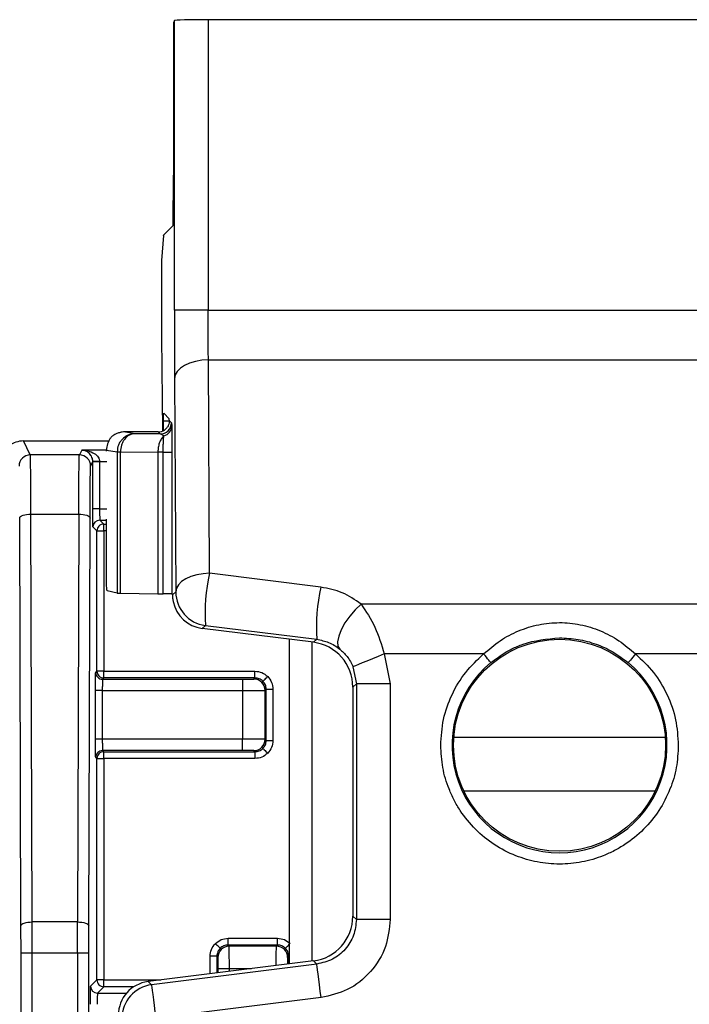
# Model space of a CAD drawing. Extents: x 897.4 to 914.4, y -8.5 to 2.5.
# Tile 100 of 102: x 908.062 to 908.647, y 0.553 to 1.413. Entities that reach past the tile are written whole.
import ezdxf

# ---------------------------------------------------------------- set-up
doc = ezdxf.new("R2010")
doc.units = 0
doc.header["$LTSCALE"] = 4
doc.header["$MEASUREMENT"] = 0
doc.layers.get('0').update_dxf_attribs({"linetype": 'CONTINUOUS'})

msp = doc.modelspace()

# ---------------------------------------------------------------- linework, layer by layer
for p, q in [((908.19686, 1.41225), (908.19617, 1.41018)), ((908.19686, 1.15932), (908.19686, 1.41225)), ((908.22638, 1.41302), (908.22638, 1.15932)), ((908.84005, 1.41302), (908.22638, 1.41302)), ((908.19608, 1.40034), (908.19608, 1.27728)), ((908.19594, 1.24317), (908.19606, 1.26744)), ((908.19579, 1.23333), (908.18723, 1.22477)), ((908.18722, 1.22463), (908.18565, 1.20264)), ((908.18722, 1.22463), (908.18723, 1.22477)), ((908.1855, 1.1831), (908.1855, 1.13563)), ((908.22638, 1.15932), (908.19686, 1.15932)), ((908.22638, 1.15932), (908.84005, 1.15932)), ((908.1855, 1.13563), (908.18635, 1.05367)), ((908.22654, 1.11586), (908.8399, 1.11586)), ((908.22762, 0.92953), (908.22654, 1.11586)), ((908.19701, 1.09957), (908.19809, 0.91323)), ((908.18755, 1.06937), (908.19241, 1.06451)), ((908.18735, 1.05415), (908.18741, 1.06234)), ((908.19241, 1.06234), (908.18741, 1.06234)), ((908.19245, 1.06283), (908.19435, 1.06105)), ((908.19435, 1.06105), (908.19449, 1.05831)), ((908.16251, 1.05139), (908.15249, 1.05295)), ((908.18265, 1.05295), (908.15249, 1.05295)), ((908.16251, 1.05139), (908.15946, 1.05091)), ((908.18451, 1.05121), (908.16251, 1.05139)), ((908.18451, 1.05121), (908.18265, 1.05295)), ((908.18771, 1.0495), (908.18451, 1.05121)), ((908.07106, 1.03298), (908.06501, 1.04508)), ((908.06501, 1.04508), (908.13944, 1.04508)), ((908.11388, 1.03298), (908.07106, 1.03298)), ((908.11594, 1.03709), (908.11388, 1.03298)), ((908.13755, 1.03709), (908.11594, 1.03709)), ((908.13755, 1.03708), (908.1469, 1.03562)), ((908.13755, 1.03627), (908.13755, 1.03708)), ((908.1469, 1.03562), (908.1469, 1.03571)), ((908.1469, 1.03562), (908.14977, 1.03562)), ((908.1469, 1.03562), (908.1469, 0.91213)), ((908.14977, 1.03562), (908.14977, 1.03565)), ((908.14977, 1.03565), (908.18244, 1.03539)), ((908.14977, 0.91204), (908.14977, 1.03562)), ((908.18244, 1.03539), (908.18244, 0.91162)), ((908.1871, 0.91158), (908.1871, 1.03539)), ((908.19463, 1.03539), (908.19463, 0.91146)), ((908.12373, 1.02314), (908.12565, 1.02698)), ((908.12565, 1.02698), (908.12565, 1.02715)), ((908.12565, 0.98578), (908.12565, 1.02698)), ((908.13155, 1.02698), (908.12565, 1.02698)), ((908.13155, 1.02725), (908.13155, 1.02698)), ((908.13155, 1.02725), (908.13786, 1.02725)), ((908.13155, 1.02698), (908.13155, 0.98578)), ((908.07274, 0.62504), (908.07161, 0.98116)), ((908.07161, 0.98116), (908.11333, 0.98116)), ((908.11333, 0.98116), (908.1122, 0.62504)), ((908.13155, 0.98578), (908.12565, 0.98578)), ((908.13155, 0.98578), (908.13786, 0.98578)), ((908.0629, 0.62168), (908.06177, 0.97779)), ((908.12204, 0.62168), (908.12317, 0.97779)), ((908.13169, 0.97593), (908.13755, 0.97593)), ((908.13169, 0.97593), (908.13511, 0.97251)), ((908.13511, 0.96661), (908.13511, 0.97251)), ((908.13511, 0.97251), (908.13755, 0.97251)), ((908.13755, 0.92291), (908.13755, 0.97676)), ((908.12921, 0.96661), (908.12578, 0.97003)), ((908.12921, 0.84402), (908.12921, 0.96661)), ((908.12921, 0.96661), (908.13511, 0.96661)), ((908.13511, 0.96661), (908.13511, 0.84402)), ((908.13755, 0.96661), (908.13511, 0.96661)), ((908.32482, 0.91745), (908.22762, 0.92953)), ((908.1469, 0.91213), (908.13807, 0.91433)), ((908.14977, 0.91204), (908.18244, 0.91162)), ((908.19517, 0.91066), (908.19809, 0.91323)), ((908.19463, 0.91146), (908.19517, 0.91065)), ((908.70658, 0.90259), (908.35986, 0.90259)), ((908.22396, 0.88394), (908.22109, 0.8814)), ((908.31822, 0.86926), (908.22109, 0.8814)), ((908.22396, 0.88394), (908.32116, 0.87186)), ((908.29718, 0.87189), (908.29718, 0.58834)), ((908.31725, 0.59085), (908.31725, 0.86938)), ((908.31822, 0.86926), (908.32116, 0.87186)), ((908.38015, 0.85913), (908.38532, 0.83293)), ((908.46694, 0.85913), (908.38015, 0.85913)), ((908.68629, 0.85913), (908.5995, 0.85913)), ((908.12814, 0.84295), (908.12921, 0.84402)), ((908.13511, 0.84402), (908.12921, 0.84402)), ((908.13511, 0.83811), (908.13511, 0.84402)), ((908.13511, 0.84402), (908.2672, 0.84402)), ((908.2672, 0.83811), (908.2672, 0.84402)), ((908.35284, 0.8479), (908.3558, 0.83293)), ((908.13511, 0.83811), (908.13405, 0.83705)), ((908.13405, 0.83705), (908.25638, 0.83705)), ((908.2672, 0.83811), (908.13511, 0.83811)), ((908.25638, 0.83705), (908.25638, 0.8272)), ((908.26622, 0.83713), (908.2672, 0.83811)), ((908.12801, 0.7846), (908.12801, 0.8272)), ((908.13391, 0.8272), (908.12801, 0.8272)), ((908.13391, 0.8272), (908.13391, 0.7846)), ((908.13391, 0.8272), (908.25638, 0.8272)), ((908.25638, 0.8272), (908.25638, 0.7846)), ((908.27606, 0.82729), (908.27704, 0.82827)), ((908.27606, 0.78452), (908.27606, 0.82729)), ((908.27704, 0.78353), (908.27704, 0.82827)), ((908.27704, 0.82827), (908.28295, 0.82827)), ((908.28295, 0.82827), (908.28295, 0.78353)), ((908.3558, 0.83293), (908.3527, 0.8302)), ((908.3527, 0.8302), (908.3527, 0.63003)), ((908.3558, 0.83293), (908.3558, 0.6273)), ((908.38532, 0.83293), (908.3558, 0.83293)), ((908.38532, 0.83293), (908.38532, 0.6273)), ((908.13391, 0.7846), (908.12801, 0.7846)), ((908.25638, 0.7846), (908.13391, 0.7846)), ((908.25638, 0.77476), (908.25638, 0.7846)), ((908.27704, 0.78353), (908.27606, 0.78452)), ((908.27704, 0.78353), (908.28295, 0.78353)), ((908.44089, 0.78641), (908.62555, 0.78641)), ((908.25638, 0.77476), (908.13405, 0.77476)), ((908.13405, 0.77476), (908.13511, 0.77369)), ((908.2672, 0.77369), (908.26622, 0.77467)), ((908.12921, 0.76779), (908.12814, 0.76885)), ((908.12921, 0.57433), (908.12921, 0.76779)), ((908.12921, 0.76779), (908.13511, 0.76779)), ((908.13511, 0.77369), (908.2672, 0.77369)), ((908.13511, 0.76779), (908.13511, 0.77369)), ((908.2672, 0.76779), (908.13511, 0.76779)), ((908.13511, 0.76779), (908.13511, 0.57433)), ((908.2672, 0.77369), (908.2672, 0.76779)), ((908.61666, 0.73917), (908.44977, 0.73917)), ((908.3527, 0.63003), (908.3558, 0.6273)), ((908.06294, 0.59813), (908.0629, 0.62168)), ((908.07278, 0.59813), (908.07274, 0.62504)), ((908.1122, 0.62504), (908.07274, 0.62504)), ((908.11216, 0.59813), (908.1122, 0.62504)), ((908.12201, 0.59813), (908.12204, 0.62168)), ((908.38532, 0.6273), (908.3558, 0.6273)), ((908.2438, 0.60487), (908.2438, 0.61077)), ((908.2438, 0.61077), (908.28691, 0.61077)), ((908.28691, 0.60487), (908.28691, 0.61077)), ((908.24478, 0.60389), (908.2438, 0.60487)), ((908.28691, 0.60487), (908.2438, 0.60487)), ((908.28593, 0.60389), (908.24478, 0.60389)), ((908.28691, 0.60487), (908.28593, 0.60389)), ((908.06294, -0.0195), (908.06294, 0.59813)), ((908.06294, 0.59813), (908.07278, 0.59813)), ((908.07278, -0.0195), (908.07278, 0.59813)), ((908.07278, 0.59813), (908.11216, 0.59813)), ((908.11216, 0.59813), (908.11216, -0.0195)), ((908.11216, 0.59813), (908.12201, 0.59813)), ((908.12201, -0.0195), (908.12201, 0.59813)), ((908.23396, 0.59502), (908.22805, 0.59502)), ((908.22805, 0.5797), (908.22805, 0.59502)), ((908.23494, 0.59404), (908.23396, 0.59502)), ((908.23396, 0.59502), (908.23396, 0.58043)), ((908.29675, 0.59502), (908.29577, 0.59404)), ((908.29675, 0.58828), (908.29675, 0.59502)), ((908.29675, 0.59502), (908.29718, 0.59502)), ((908.31822, 0.59097), (908.17384, 0.57292)), ((908.32131, 0.58823), (908.17694, 0.57019)), ((908.32131, 0.58823), (908.31822, 0.59097)), ((908.23503, 0.58057), (908.23503, 0.5842)), ((908.24487, 0.5842), (908.23503, 0.5842)), ((908.24487, 0.5818), (908.24487, 0.5842)), ((908.2641, 0.5842), (908.24487, 0.5842)), ((908.12372, 0.56885), (908.12921, 0.57433)), ((908.13511, 0.57433), (908.12921, 0.57433)), ((908.13511, 0.56843), (908.12963, 0.56294)), ((908.13511, 0.56843), (908.13511, 0.57433)), ((908.13511, 0.57433), (908.18514, 0.57433)), ((908.16149, 0.56843), (908.13511, 0.56843)), ((908.17384, 0.57292), (908.17694, 0.57019)), ((908.12963, 0.56294), (908.15518, 0.56294)), ((908.32498, 0.55894), (908.1806, 0.54089))]:
    msp.add_line(p, q)
at = {"flags": 128}
for points in [[(908.22654, 1.11586), (908.22081, 1.11553), (908.21529, 1.11459), (908.2102, 1.11308), (908.20574, 1.11105), (908.20207, 1.10858), (908.19932, 1.10578), (908.19762, 1.10273), (908.19701, 1.09957)], [(908.13155, 1.02725), (908.13041, 1.02723), (908.1293, 1.02721), (908.12829, 1.0272), (908.1274, 1.02718), (908.12666, 1.02717), (908.12611, 1.02716), (908.12577, 1.02715), (908.12565, 1.02715)], [(908.06177, 0.97779), (908.06197, 0.97845), (908.06254, 0.97907), (908.06346, 0.97965), (908.06468, 0.98016), (908.06617, 0.98058), (908.06786, 0.98089), (908.0697, 0.98109), (908.07161, 0.98116)], [(908.11333, 0.98116), (908.11524, 0.98109), (908.11708, 0.98089), (908.11877, 0.98058), (908.12026, 0.98016), (908.12149, 0.97965), (908.1224, 0.97907), (908.12297, 0.97845), (908.12317, 0.97779)], [(908.22762, 0.92953), (908.22188, 0.9292), (908.21637, 0.92826), (908.21128, 0.92674), (908.20681, 0.92472), (908.20314, 0.92225), (908.2004, 0.91944), (908.1987, 0.9164), (908.19809, 0.91323)], [(908.35986, 0.90259), (908.35477, 0.8977), (908.35001, 0.89209), (908.34585, 0.88613), (908.34257, 0.88017), (908.34037, 0.8746), (908.33938, 0.86976), (908.33967, 0.86594), (908.34122, 0.8634)], [(908.38015, 0.85913), (908.37486, 0.85696), (908.36977, 0.85486), (908.36507, 0.85293), (908.36094, 0.85123), (908.35755, 0.84984), (908.35501, 0.84879), (908.35342, 0.84814), (908.35284, 0.8479)], [(908.47323, 0.85156), (908.4731, 0.85172), (908.47274, 0.85215), (908.47215, 0.85286), (908.47137, 0.8538), (908.47042, 0.85494), (908.46934, 0.85625), (908.46816, 0.85766), (908.46694, 0.85913)], [(908.5995, 0.85913), (908.59828, 0.85766), (908.5971, 0.85625), (908.59602, 0.85494), (908.59507, 0.8538), (908.59429, 0.85286), (908.5937, 0.85215), (908.59334, 0.85172), (908.59321, 0.85156)], [(908.27416, 0.83523), (908.27425, 0.83532), (908.27449, 0.83556), (908.27488, 0.83595), (908.2754, 0.83647), (908.27603, 0.8371), (908.27675, 0.83782), (908.27753, 0.8386), (908.27834, 0.8394)], [(908.27416, 0.77658), (908.27425, 0.77649), (908.27449, 0.77624), (908.27488, 0.77585), (908.2754, 0.77533), (908.27603, 0.7747), (908.27675, 0.77399), (908.27753, 0.77321), (908.27834, 0.7724)], [(908.0629, 0.62168), (908.0631, 0.62233), (908.06367, 0.62296), (908.06459, 0.62354), (908.06581, 0.62405), (908.0673, 0.62447), (908.06899, 0.62478), (908.07083, 0.62497), (908.07274, 0.62504)], [(908.1122, 0.62504), (908.11411, 0.62497), (908.11595, 0.62478), (908.11764, 0.62447), (908.11913, 0.62405), (908.12036, 0.62354), (908.12127, 0.62296), (908.12184, 0.62233), (908.12204, 0.62168)], [(908.23684, 0.60198), (908.23675, 0.60207), (908.23651, 0.60232), (908.23612, 0.60271), (908.2356, 0.60323), (908.23497, 0.60386), (908.23425, 0.60457), (908.23348, 0.60535), (908.23267, 0.60616)], [(908.29387, 0.60198), (908.29396, 0.60207), (908.2942, 0.60232), (908.29459, 0.60271), (908.29511, 0.60323), (908.29574, 0.60386), (908.29646, 0.60457), (908.29718, 0.60529)], [(908.32498, 0.55894), (908.32426, 0.56462), (908.32358, 0.57009), (908.32295, 0.57513), (908.3224, 0.57956), (908.32194, 0.58321), (908.3216, 0.58593), (908.32139, 0.58763), (908.32131, 0.58823)], [(908.17694, 0.57019), (908.17701, 0.56958), (908.17723, 0.56788), (908.17757, 0.56516), (908.17802, 0.56152), (908.17858, 0.55709), (908.17921, 0.55204), (908.17989, 0.54657), (908.1806, 0.54089)]]:
    msp.add_lwpolyline(points, dxfattribs=at)
msp.add_circle((908.53322, 0.77933), 0.09261)
for centre, radius, start, end in [((908.18451, 1.06105), 0.00984, 270.00889, 359.99282), ((908.18511, 1.05852), 0.00939, 286.11011, 358.74405), ((908.07106, 1.02313), 0.00984, 90.00235, 179.98911), ((908.11388, 1.02313), 0.00984, 0.01358, 89.99496), ((908.15011, 1.13326), 0.09761, 268.11521, 269.79984), ((908.13169, 0.97003), 0.00591, 90.00059, 179.99941), ((908.38265, 0.89413), 0.15902, 167.13865, 183.67715), ((908.22762, 0.91324), 0.02953, 180.00467, 262.87028), ((908.47985, 0.88206), 0.15902, 167.13879, 183.67701), ((908.53322, 0.77933), 0.09389, 129.70971, 50.29029), ((908.13405, 0.84295), 0.00591, 179.99773, 269.99942), ((908.26622, 0.82729), 0.00984, 0.00352, 89.99477), ((908.26622, 0.78452), 0.00984, 270.0018, 359.99649), ((908.13405, 0.76885), 0.00591, 90.00954, 179.99331), ((908.24478, 0.59404), 0.00984, 90.00351, 179.99819), ((908.28593, 0.59404), 0.00984, 0.00349, 89.9948), ((908.12963, 0.56885), 0.00591, 180.00669, 269.99046), ((908.1806, 0.54089), 0.02953, 97.12938, 179.99503)]:
    msp.add_arc(centre, radius, start, end)
for centre, major_axis, ratio, start_param, end_param in [((908.22638, 1.41225), (0.02953, 0), 0.026186, 1.570796, 3.132866), ((908.19617, 1.40034), (0, 0.00984), 0.008727, 0.02618, 1.570796), ((908.19591, 1.27728), (0, 0.01969), 0.008727, 4.18879, 4.712389), ((908.19579, 1.25301), (0, 0.01969), 0.008727, 3.150319, 4.18879), ((908.18567, 1.1831), (0, 0.01969), 0.008727, 0.122173, 1.570796), ((908.19241, 1.05466), (0, 0.00984), 0.008727, 5.690371, 6.274459), ((908.15249, 1.0372), (0.01558, -0.00243), 0.998596, 1.725402, 1.872674), ((908.18265, 1.06279), (-0.00719, 0.00672), 0.999929, 2.322445, 2.921594), ((908.06255, 1.04015), (0.01012, 0.00152), 0.462497, 1.256539, 2.564741), ((908.15133, 1.03738), (0.00112, 0.01572), 0.873936, 0.937397, 1.652253), ((908.15673, 0.91213), (0.00984, 0), 0.013091, 3.193953, 3.926991), ((908.1894, 0.91171), (0.00984, 0), 0.013091, 3.926991, 4.476013), ((908.18479, 0.91146), (0.00984, 0), 0.013091, 0.008727, 1.33442), ((908.22475, 0.91071), (0.02214, 0.01954), 0.999932, 2.621611, 3.86478), ((908.31333, 0.8302), (-0.02952, -0.02606), 0.999932, 2.418406, 3.86478), ((908.31333, 0.63003), (-0.02952, 0.02606), 0.999932, 2.418406, 3.86478), ((908.17751, 0.54362), (0.02214, -0.01954), 0.999932, 2.418406, 3.86478)]:
    msp.add_ellipse(centre, major_axis=major_axis, ratio=ratio, start_param=start_param, end_param=end_param)
for points, knots in [([(908.19686, 1.15932), (908.19686, 1.1487), (908.19688, 1.12746), (908.19697, 1.10886), (908.19701, 1.09957)], [0, 0, 0, 0, 0.500002, 1, 1, 1, 1]), ([(908.22654, 1.11586), (908.2265, 1.12273), (908.22641, 1.13627), (908.22639, 1.15171), (908.22638, 1.15932)], [0, 0, 0, 0, 0.5073206, 1, 1, 1, 1]), ([(908.18741, 1.06234), (908.18742, 1.06342), (908.18745, 1.06609), (908.18749, 1.06883), (908.18753, 1.06919), (908.18755, 1.06937)], [0, 0, 0, 0, 0.261171, 0.643603, 1, 1, 1, 1]), ([(908.19245, 1.06283), (908.19244, 1.06224), (908.19241, 1.06106), (908.19172, 1.05873), (908.19034, 1.0564), (908.18893, 1.05526), (908.1882, 1.05466)], [0, 0, 0, 0, 0.254268, 0.509659, 0.743584, 1, 1, 1, 1]), ([(908.19449, 1.05831), (908.19451, 1.05729), (908.19455, 1.05523), (908.1946, 1.04964), (908.19463, 1.04289), (908.19463, 1.03792), (908.19463, 1.03542)], [0, 0, 0, 0, 0.248954, 0.500093, 0.74932, 1, 1, 1, 1]), ([(908.14092, 1.04748), (908.14147, 1.04813), (908.14255, 1.04942), (908.14528, 1.0513), (908.14799, 1.05238), (908.1496, 1.05267), (908.15017, 1.05278)], [0, 0, 0, 0, 0.313614, 0.626571, 0.867534, 1, 1, 1, 1]), ([(908.15857, 1.05085), (908.15759, 1.05054), (908.15498, 1.0497), (908.15184, 1.04737), (908.14943, 1.0444), (908.14747, 1.04075), (908.14713, 1.03771), (908.1469, 1.03571)], [0, 0, 0, 0, 0.152229, 0.403801, 0.559717, 0.7112, 1, 1, 1, 1]), ([(908.15946, 1.05091), (908.1586, 1.05057), (908.15642, 1.04971), (908.1538, 1.04733), (908.15184, 1.04435), (908.15024, 1.0407), (908.14996, 1.03765), (908.14977, 1.03565)], [0, 0, 0, 0, 0.160769, 0.409859, 0.564155, 0.71413, 1, 1, 1, 1]), ([(908.16251, 1.05139), (908.16123, 1.05137), (908.15988, 1.05134), (908.15863, 1.05088), (908.15857, 1.05085)], [0, 0, 0, 0, 0.948162, 1, 1, 1, 1]), ([(908.18771, 1.0495), (908.1869, 1.04867), (908.18531, 1.04706), (908.18365, 1.04343), (908.18264, 1.03949), (908.18251, 1.03675), (908.18244, 1.03543)], [0, 0, 0, 0, 0.273196, 0.530745, 0.772925, 1, 1, 1, 1]), ([(908.1871, 1.03541), (908.18711, 1.03693), (908.18712, 1.03996), (908.18725, 1.04409), (908.18745, 1.0475), (908.18762, 1.04883), (908.18771, 1.0495)], [0, 0, 0, 0, 0.249921, 0.499785, 0.749781, 1, 1, 1, 1]), ([(908.07161, 0.98116), (908.07159, 0.98684), (908.07155, 0.99923), (908.07143, 1.01566), (908.07126, 1.02956), (908.07113, 1.03179), (908.07106, 1.03298)], [0, 0, 0, 0, 0.196266, 0.428427, 0.696381, 1, 1, 1, 1]), ([(908.11333, 0.98116), (908.11335, 0.98684), (908.1134, 0.99923), (908.11352, 1.01566), (908.11368, 1.02956), (908.11381, 1.03179), (908.11388, 1.03298)], [0, 0, 0, 0, 0.196266, 0.428427, 0.696381, 1, 1, 1, 1]), ([(908.11961, 1.03623), (908.11957, 1.03626), (908.11841, 1.03706), (908.11715, 1.03708), (908.11594, 1.03709)], [0, 0, 0, 0, 0.03762, 1, 1, 1, 1]), ([(908.11594, 1.03709), (908.11785, 1.03695), (908.12161, 1.03666), (908.12601, 1.03489), (908.12885, 1.03276), (908.13033, 1.03103), (908.13131, 1.02919), (908.13148, 1.02787), (908.13155, 1.02725)], [0, 0, 0, 0, 0.300435, 0.592276, 0.717706, 0.825036, 0.917457, 1, 1, 1, 1]), ([(908.12565, 1.02715), (908.1256, 1.02777), (908.12551, 1.02908), (908.1249, 1.03094), (908.12397, 1.03267), (908.12224, 1.0348), (908.12069, 1.03565), (908.11961, 1.03623)], [0, 0, 0, 0, 0.1199773, 0.2543434, 0.4103883, 0.592775, 1, 1, 1, 1]), ([(908.1871, 1.03539), (908.18623, 1.03539), (908.1845, 1.03539), (908.18313, 1.03539), (908.18244, 1.03539)], [0, 0, 0, 0, 0.50001, 1, 1, 1, 1]), ([(908.1871, 1.03539), (908.18813, 1.03539), (908.1902, 1.03539), (908.19262, 1.03539), (908.19429, 1.03539), (908.19452, 1.03539), (908.19463, 1.03539)], [0, 0, 0, 0, 0.25, 0.5, 0.75, 1, 1, 1, 1]), ([(908.12317, 0.97779), (908.1232, 0.98395), (908.12325, 0.99655), (908.12338, 1.01112), (908.12355, 1.02102), (908.12367, 1.02244), (908.12373, 1.02314)], [0, 0, 0, 0, 0.244241, 0.499993, 0.755751, 1, 1, 1, 1]), ([(908.12578, 0.97003), (908.12577, 0.97026), (908.12574, 0.9706), (908.12571, 0.97257), (908.12569, 0.9746), (908.12567, 0.9771), (908.12565, 0.98075), (908.12565, 0.98381), (908.12565, 0.98578)], [0, 0, 0, 0, 0.23957, 0.368287, 0.500011, 0.62872, 0.760445, 1, 1, 1, 1]), ([(908.13155, 0.98578), (908.13157, 0.98449), (908.13159, 0.98193), (908.13162, 0.97869), (908.13166, 0.97641), (908.13168, 0.97609), (908.13169, 0.97593)], [0, 0, 0, 0, 0.250014, 0.500014, 0.750002, 1, 1, 1, 1]), ([(908.13511, 0.97251), (908.13434, 0.97242), (908.13279, 0.97225), (908.13084, 0.97088), (908.12947, 0.96893), (908.1293, 0.96738), (908.12921, 0.96661)], [0, 0, 0, 0, 0.2499946, 0.4999837, 0.7499992, 1, 1, 1, 1]), ([(908.13807, 0.91433), (908.13793, 0.91543), (908.13775, 0.91692), (908.13759, 0.92007), (908.13755, 0.92173), (908.13755, 0.92253), (908.13755, 0.92291)], [0, 0, 0, 0, 0.606129, 0.826204, 0.917048, 1, 1, 1, 1]), ([(908.35986, 0.90259), (908.35461, 0.90628), (908.34431, 0.91352), (908.33123, 0.91616), (908.32482, 0.91745)], [0, 0, 0, 0, 0.510075, 1, 1, 1, 1]), ([(908.19517, 0.91065), (908.19518, 0.91058), (908.19519, 0.91043), (908.19522, 0.90939), (908.19534, 0.90788), (908.19554, 0.90623), (908.19575, 0.90517), (908.19583, 0.90474)], [0, 0, 0, 0, 0.215485, 0.430995, 0.646164, 0.85999, 1, 1, 1, 1]), ([(908.35986, 0.90259), (908.36421, 0.89617), (908.37283, 0.88344), (908.37772, 0.86719), (908.38015, 0.85913)], [0, 0, 0, 0, 0.503996, 1, 1, 1, 1]), ([(908.46694, 0.85913), (908.47163, 0.86317), (908.48093, 0.87119), (908.49734, 0.87973), (908.51485, 0.88523), (908.53319, 0.88703), (908.55153, 0.88524), (908.56904, 0.87975), (908.58547, 0.87121), (908.5948, 0.86318), (908.5995, 0.85913)], [0, 0, 0, 0, 0.125848, 0.249824, 0.376423, 0.499865, 0.623091, 0.749613, 0.873859, 1, 1, 1, 1]), ([(908.32116, 0.87186), (908.32478, 0.87111), (908.33262, 0.86949), (908.33821, 0.86553), (908.34122, 0.8634)], [0, 0, 0, 0, 0.463012, 1, 1, 1, 1]), ([(908.47323, 0.85156), (908.47757, 0.85484), (908.4834, 0.85923), (908.49297, 0.86426), (908.50785, 0.8708), (908.52234, 0.87216), (908.53322, 0.87318)], [0, 0, 0, 0, 0.250211, 0.335538, 0.50093, 1, 1, 1, 1]), ([(908.53322, 0.87318), (908.53864, 0.87292), (908.5495, 0.87238), (908.56521, 0.86801), (908.58011, 0.86137), (908.58883, 0.85483), (908.59321, 0.85156)], [0, 0, 0, 0, 0.2490562, 0.499521, 0.7490411, 1, 1, 1, 1]), ([(908.34122, 0.8634), (908.34342, 0.8614), (908.3468, 0.85835), (908.35063, 0.85272), (908.35213, 0.84945), (908.35284, 0.8479)], [0, 0, 0, 0, 0.498886, 0.763635, 1, 1, 1, 1]), ([(908.42948, 0.77933), (908.42995, 0.78692), (908.43087, 0.80211), (908.4387, 0.8238), (908.4504, 0.84355), (908.46147, 0.85398), (908.46694, 0.85913)], [0, 0, 0, 0, 0.24996, 0.500037, 0.753051, 1, 1, 1, 1]), ([(908.5995, 0.85913), (908.60504, 0.85392), (908.61613, 0.8435), (908.62782, 0.82363), (908.63554, 0.80201), (908.63649, 0.78683), (908.63696, 0.77933)], [0, 0, 0, 0, 0.249962, 0.500035, 0.753053, 1, 1, 1, 1]), ([(908.12801, 0.8272), (908.12801, 0.82917), (908.12801, 0.8322), (908.12803, 0.83586), (908.12804, 0.83835), (908.12807, 0.84039), (908.1281, 0.84237), (908.12812, 0.84272), (908.12814, 0.84295)], [0, 0, 0, 0, 0.239556, 0.368276, 0.499987, 0.628703, 0.760429, 1, 1, 1, 1]), ([(908.12921, 0.84402), (908.1293, 0.84324), (908.12947, 0.8417), (908.13084, 0.83974), (908.13279, 0.83838), (908.13434, 0.8382), (908.13511, 0.83811)], [0, 0, 0, 0, 0.2500109, 0.4999837, 0.7499829, 1, 1, 1, 1]), ([(908.2672, 0.84402), (908.26929, 0.8438), (908.27346, 0.84337), (908.27671, 0.84073), (908.27834, 0.8394)], [0, 0, 0, 0, 0.500009, 1, 1, 1, 1]), ([(908.13405, 0.83705), (908.13404, 0.83689), (908.13401, 0.83657), (908.13398, 0.83429), (908.13394, 0.83105), (908.13392, 0.82849), (908.13391, 0.8272)], [0, 0, 0, 0, 0.250002, 0.500014, 0.749984, 1, 1, 1, 1]), ([(908.25638, 0.83705), (908.25766, 0.83705), (908.26023, 0.83705), (908.26296, 0.83707), (908.26462, 0.83708), (908.26586, 0.8371), (908.26608, 0.83712), (908.26622, 0.83713)], [0, 0, 0, 0, 0.249015, 0.49964, 0.628445, 0.760262, 1, 1, 1, 1]), ([(908.27416, 0.83523), (908.27368, 0.83566), (908.27272, 0.83652), (908.27099, 0.83741), (908.26913, 0.838), (908.26785, 0.83808), (908.2672, 0.83811)], [0, 0, 0, 0, 0.249971, 0.499966, 0.749998, 1, 1, 1, 1]), ([(908.27704, 0.82827), (908.27701, 0.82891), (908.27693, 0.8302), (908.27634, 0.83206), (908.27545, 0.83378), (908.27459, 0.83475), (908.27416, 0.83523)], [0, 0, 0, 0, 0.2500044, 0.4999875, 0.7499471, 1, 1, 1, 1]), ([(908.27834, 0.8394), (908.27966, 0.83778), (908.2823, 0.83453), (908.28273, 0.83035), (908.28295, 0.82827)], [0, 0, 0, 0, 0.500002, 1, 1, 1, 1]), ([(908.25638, 0.8272), (908.25894, 0.82721), (908.26407, 0.82722), (908.27056, 0.82725), (908.27512, 0.82727), (908.27575, 0.82728), (908.27606, 0.82729)], [0, 0, 0, 0, 0.249999, 0.500003, 0.75, 1, 1, 1, 1]), ([(908.12814, 0.76885), (908.12812, 0.76908), (908.1281, 0.76943), (908.12807, 0.7714), (908.12804, 0.77342), (908.12803, 0.77592), (908.12801, 0.77958), (908.12801, 0.78263), (908.12801, 0.7846)], [0, 0, 0, 0, 0.239575, 0.368293, 0.500005, 0.628734, 0.760441, 1, 1, 1, 1]), ([(908.13391, 0.7846), (908.13392, 0.78332), (908.13394, 0.78075), (908.13398, 0.77751), (908.13401, 0.77523), (908.13404, 0.77492), (908.13405, 0.77476)], [0, 0, 0, 0, 0.249985, 0.499994, 0.749991, 1, 1, 1, 1]), ([(908.27606, 0.78452), (908.27575, 0.78452), (908.27512, 0.78454), (908.27056, 0.78456), (908.26407, 0.78458), (908.25894, 0.78459), (908.25638, 0.7846)], [0, 0, 0, 0, 0.25, 0.499997, 0.750001, 1, 1, 1, 1]), ([(908.27416, 0.77658), (908.27459, 0.77706), (908.27545, 0.77802), (908.27634, 0.77975), (908.27693, 0.7816), (908.27701, 0.78289), (908.27704, 0.78353)], [0, 0, 0, 0, 0.249992, 0.500017, 0.749998, 1, 1, 1, 1]), ([(908.28295, 0.78353), (908.28273, 0.78145), (908.2823, 0.77728), (908.27966, 0.77403), (908.27834, 0.7724)], [0, 0, 0, 0, 0.499978, 1, 1, 1, 1]), ([(908.26622, 0.77467), (908.26608, 0.77469), (908.26579, 0.77471), (908.26382, 0.77473), (908.2618, 0.77475), (908.25952, 0.77476), (908.25761, 0.77476), (908.25638, 0.77476)], [0, 0, 0, 0, 0.2490206, 0.4996488, 0.628452, 0.7602622, 1, 1, 1, 1]), ([(908.2672, 0.77369), (908.26785, 0.77373), (908.26913, 0.7738), (908.27099, 0.77439), (908.27272, 0.77529), (908.27368, 0.77615), (908.27416, 0.77658)], [0, 0, 0, 0, 0.250001, 0.500003, 0.749989, 1, 1, 1, 1]), ([(908.63696, 0.77933), (908.63661, 0.77281), (908.63592, 0.75977), (908.63003, 0.74041), (908.62058, 0.72196), (908.60707, 0.70548), (908.59335, 0.69424), (908.58115, 0.68711), (908.56878, 0.68149), (908.55278, 0.67679), (908.53323, 0.67499), (908.51366, 0.67679), (908.4943, 0.68247), (908.47585, 0.69198), (908.45938, 0.70547), (908.44813, 0.7192), (908.441, 0.7314), (908.4354, 0.74377), (908.43052, 0.75977), (908.42983, 0.77281), (908.42948, 0.77933)], [0, 0, 0, 0, 0.059977, 0.119983, 0.184938, 0.249957, 0.314911, 0.347284, 0.380016, 0.439976, 0.5, 0.559959, 0.619983, 0.684937, 0.749957, 0.814911, 0.847283, 0.880016, 0.939991, 1, 1, 1, 1]), ([(908.13511, 0.77369), (908.13434, 0.7736), (908.13279, 0.77343), (908.13084, 0.77206), (908.12947, 0.77011), (908.1293, 0.76856), (908.12921, 0.76779)], [0, 0, 0, 0, 0.2499946, 0.4999837, 0.7499992, 1, 1, 1, 1]), ([(908.27834, 0.7724), (908.27671, 0.77108), (908.27346, 0.76843), (908.26929, 0.768), (908.2672, 0.76779)], [0, 0, 0, 0, 0.499973, 1, 1, 1, 1]), ([(908.3558, 0.6273), (908.3553, 0.62255), (908.3543, 0.61305), (908.34652, 0.60073), (908.33527, 0.59149), (908.32596, 0.58932), (908.32131, 0.58823)], [0, 0, 0, 0, 0.250006, 0.499998, 0.749995, 1, 1, 1, 1]), ([(908.38532, 0.6273), (908.38451, 0.61927), (908.38281, 0.60265), (908.36917, 0.58074), (908.34912, 0.56449), (908.33284, 0.56074), (908.32498, 0.55894)], [0, 0, 0, 0, 0.241648, 0.500001, 0.75835, 1, 1, 1, 1]), ([(908.23267, 0.60616), (908.23429, 0.60748), (908.23755, 0.61013), (908.24172, 0.61056), (908.2438, 0.61077)], [0, 0, 0, 0, 0.500012, 1, 1, 1, 1]), ([(908.28691, 0.61077), (908.28899, 0.61056), (908.29316, 0.61013), (908.29642, 0.60748), (908.29804, 0.60616)], [0, 0, 0, 0, 0.499999, 1, 1, 1, 1]), ([(908.22805, 0.59502), (908.22827, 0.59711), (908.2287, 0.60128), (908.23134, 0.60453), (908.23267, 0.60616)], [0, 0, 0, 0, 0.500006, 1, 1, 1, 1]), ([(908.23684, 0.60198), (908.23641, 0.6015), (908.23555, 0.60054), (908.23466, 0.59881), (908.23407, 0.59696), (908.234, 0.59567), (908.23396, 0.59502)], [0, 0, 0, 0, 0.249992, 0.500017, 0.749998, 1, 1, 1, 1]), ([(908.2438, 0.60487), (908.24316, 0.60483), (908.24187, 0.60476), (908.24001, 0.60417), (908.23829, 0.60327), (908.23732, 0.60241), (908.23684, 0.60198)], [0, 0, 0, 0, 0.2500038, 0.5000012, 0.7499974, 1, 1, 1, 1]), ([(908.24487, 0.5842), (908.24486, 0.58677), (908.24485, 0.5919), (908.24483, 0.59838), (908.2448, 0.60294), (908.24479, 0.60357), (908.24478, 0.60389)], [0, 0, 0, 0, 0.25, 0.500004, 0.749997, 1, 1, 1, 1]), ([(908.28585, 0.58692), (908.28585, 0.58855), (908.28587, 0.59272), (908.28588, 0.59837), (908.28591, 0.60294), (908.28592, 0.60357), (908.28593, 0.60389)], [0, 0, 0, 0, 0.17519, 0.450132, 0.72506, 1, 1, 1, 1]), ([(908.29387, 0.60198), (908.29339, 0.60241), (908.29242, 0.60327), (908.2907, 0.60417), (908.28884, 0.60476), (908.28755, 0.60483), (908.28691, 0.60487)], [0, 0, 0, 0, 0.249994, 0.499981, 0.750005, 1, 1, 1, 1]), ([(908.29675, 0.59502), (908.29671, 0.59567), (908.29664, 0.59696), (908.29605, 0.59881), (908.29516, 0.60054), (908.2943, 0.6015), (908.29387, 0.60198)], [0, 0, 0, 0, 0.250004, 0.499987, 0.75003, 1, 1, 1, 1]), ([(908.23503, 0.5842), (908.23503, 0.58548), (908.23502, 0.58805), (908.23501, 0.59078), (908.23499, 0.59245), (908.23497, 0.59368), (908.23495, 0.5939), (908.23494, 0.59404)], [0, 0, 0, 0, 0.2490173, 0.4996282, 0.6284459, 0.7602645, 1, 1, 1, 1]), ([(908.29577, 0.59404), (908.29576, 0.5939), (908.29574, 0.59362), (908.29571, 0.59164), (908.2957, 0.58974), (908.29569, 0.58865), (908.29569, 0.58815)], [0, 0, 0, 0, 0.338798, 0.679783, 0.855002, 1, 1, 1, 1]), ([(908.12359, 0.5531), (908.12359, 0.55507), (908.12359, 0.5581), (908.12361, 0.56175), (908.12363, 0.56425), (908.12365, 0.56629), (908.12368, 0.56827), (908.12371, 0.56862), (908.12372, 0.56885)], [0, 0, 0, 0, 0.239557, 0.368278, 0.49999, 0.628706, 0.760433, 1, 1, 1, 1]), ([(908.12921, 0.57433), (908.1293, 0.57356), (908.12947, 0.57201), (908.13084, 0.57006), (908.13279, 0.56869), (908.13434, 0.56852), (908.13511, 0.56843)], [0, 0, 0, 0, 0.2500109, 0.4999837, 0.7499829, 1, 1, 1, 1]), ([(908.12963, 0.56294), (908.12962, 0.56278), (908.12959, 0.56247), (908.12956, 0.56019), (908.12953, 0.55695), (908.1295, 0.55438), (908.12949, 0.5531)], [0, 0, 0, 0, 0.2499959, 0.5000116, 0.7500179, 1, 1, 1, 1])]:
    msp.add_open_spline(points, degree=3, knots=knots)

doc.saveas('drawing.dxf')
